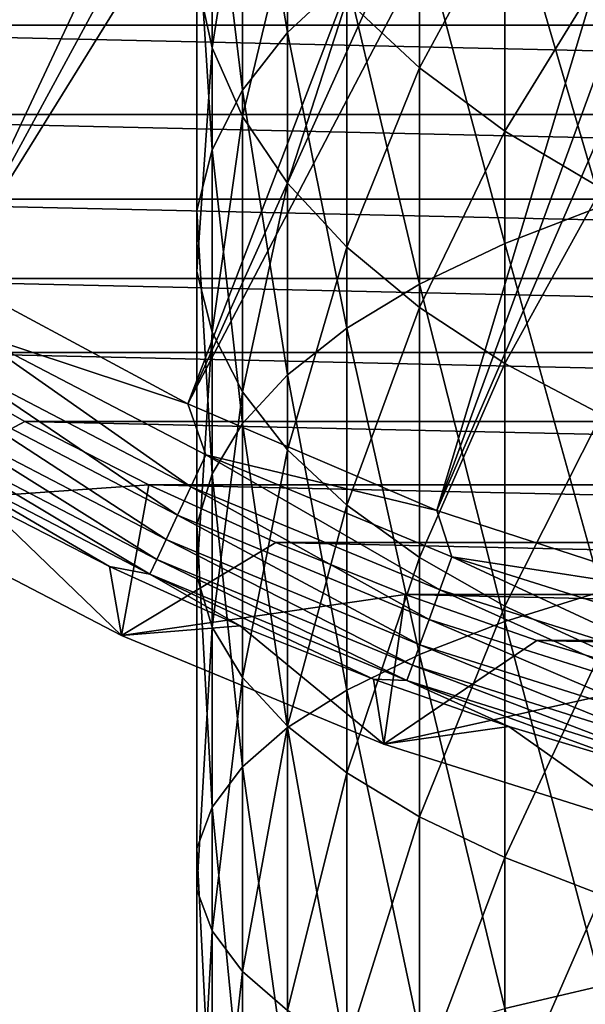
# Model space of a CAD drawing. Header units: metres. Extents: x -109 to 109, y -342 to 116.
# Tile 147 of 213: x -91.25 to -85.6, y 50.46 to 60.29. Entities that reach past the tile are written whole.
import ezdxf

# ---------------------------------------------------------------- set-up
doc = ezdxf.new("R2010")
doc.units = ezdxf.units.M
doc.layers.add('solid_505140_SW0001', color=7, linetype='CONTINUOUS')

msp = doc.modelspace()

# ---------------------------------------------------------------- linework, layer by layer
at = {"layer": 'solid_505140_SW0001'}
for points in [[(-96.322083, 60.91177, -253.347092), (-94.208534, 59.226273, -253.347092), (-86.506516, 71.243019, -248.168854)], [(-94.208534, 59.226273, -253.347092), (-85.846092, 70.736252, -248.168854), (-86.506516, 71.243019, -248.168854)], [(-94.208534, 59.226273, -253.347092), (-91.952393, 57.737011, -253.347092), (-85.846092, 70.736252, -248.168854)], [(-91.952393, 57.737011, -253.347092), (-85.160049, 70.264748, -248.168854), (-85.846092, 70.736252, -248.168854)], [(-91.952393, 57.737011, -253.347092), (-84.450264, 69.829788, -248.168854), (-85.160049, 70.264748, -248.168854)], [(-91.952393, 57.737011, -253.347092), (-89.571846, 56.455986, -253.347092), (-84.450264, 69.829788, -248.168854)], [(-89.571846, 56.455986, -253.347092), (-83.718689, 69.432571, -248.168854), (-84.450264, 69.829788, -248.168854)], [(-89.571846, 56.455986, -253.347092), (-82.967323, 69.074188, -248.168854), (-83.718689, 69.432571, -248.168854)], [(-89.571846, 56.455986, -253.347092), (-87.08606, 55.393513, -253.347092), (-82.967323, 69.074188, -248.168854)], [(-87.08606, 55.393513, -253.347092), (-82.198235, 68.755623, -248.168854), (-82.967323, 69.074188, -248.168854)], [(-87.08606, 55.393513, -253.347092), (-81.413521, 68.477737, -248.168854), (-82.198235, 68.755623, -248.168854)], [(-87.08606, 55.393513, -253.347092), (-84.515038, 54.55814, -253.347092), (-81.413521, 68.477737, -248.168854)], [(-88.576698, 60.16552, -0.098515), (-88.576698, 63.46394, -1.837521), (-89.026154, 62.7981, -2.993384)], [(-88.576698, 60.16552, -0.098515), (-87.985657, 60.718605, 1.053065), (-88.576698, 63.46394, -1.837521)], [(-89.328743, 60.012283, -7.829413), (-89.480934, 60.710785, -6.616852), (-89.328743, 62.732822, -9.535296)], [(-89.026154, 59.588009, -1.300947), (-89.026154, 62.7981, -2.993384), (-89.328743, 62.111904, -4.184579)], [(-89.328743, 60.012283, -7.829413), (-89.328743, 62.732822, -9.535296), (-89.026154, 61.959446, -10.671824)], [(-89.026154, 59.588009, -1.300947), (-88.576698, 60.16552, -0.098515), (-89.026154, 62.7981, -2.993384)], [(-85.440094, 58.431545, 5.697134), (-85.440094, 62.168362, 4.071598), (-86.408104, 61.725933, 3.150416)], [(-89.328743, 58.992844, -2.540135), (-89.328743, 62.111904, -4.184579), (-89.480934, 61.413403, -5.397141)], [(-89.328743, 58.992844, -2.540135), (-89.026154, 59.588009, -1.300947), (-89.328743, 62.111904, -4.184579)], [(-87.259956, 59.811768, -13.827971), (-87.985657, 60.490307, -12.830817), (-87.259956, 62.084152, -15.502048)], [(-87.259956, 59.811768, -13.827971), (-87.259956, 62.084152, -15.502048), (-86.408104, 61.386196, -16.378736)], [(-89.026154, 59.326088, -9.020608), (-89.328743, 60.012283, -7.829413), (-89.026154, 61.959446, -10.671824)], [(-89.026154, 59.326088, -9.020608), (-89.026154, 61.959446, -10.671824), (-88.576698, 61.209007, -11.77464)], [(-86.408104, 58.059261, 4.745437), (-86.408104, 61.725933, 3.150416), (-87.259956, 61.240784, 2.140291)], [(-86.408104, 58.059261, 4.745437), (-85.440094, 58.431545, 5.697134), (-86.408104, 61.725933, 3.150416)], [(-89.480934, 58.387005, -3.80155), (-89.480934, 61.413403, -5.397141), (-89.480934, 60.710785, -6.616852)], [(-89.480934, 58.387005, -3.80155), (-89.328743, 58.992844, -2.540135), (-89.480934, 61.413403, -5.397141)], [(-86.408104, 59.181347, -14.754413), (-87.259956, 59.811768, -13.827971), (-86.408104, 61.386196, -16.378736)], [(-86.408104, 59.181347, -14.754413), (-86.408104, 61.386196, -16.378736), (-85.440094, 60.749695, -17.178228)], [(-56.089169, 60.237408, -259), (-96.910835, 60.237408, -259), (-97.938728, 61.176922, -259)], [(-56.089169, 60.237408, -259), (-97.938728, 61.176922, -259), (-55.061275, 61.176922, -259)], [(-88.576698, 58.660248, -10.176472), (-89.026154, 59.326088, -9.020608), (-88.576698, 61.209007, -11.77464)], [(-88.576698, 58.660248, -10.176472), (-88.576698, 61.209007, -11.77464), (-87.985657, 60.490307, -12.830817)], [(-87.259956, 57.651035, 3.701851), (-87.259956, 61.240784, 2.140291), (-87.985657, 60.718605, 1.053065)], [(-87.259956, 57.651035, 3.701851), (-86.408104, 58.059261, 4.745437), (-87.259956, 61.240784, 2.140291)], [(-85.440094, 58.606438, -15.599278), (-86.408104, 59.181347, -14.754413), (-85.440094, 60.749695, -17.178228)], [(-89.480934, 57.777596, -5.070404), (-89.480934, 60.710785, -6.616852), (-89.328743, 60.012283, -7.829413)], [(-89.480934, 57.777596, -5.070404), (-89.480934, 58.387005, -3.80155), (-89.480934, 60.710785, -6.616852)], [(-87.985657, 57.211651, 2.578609), (-87.985657, 60.718605, 1.053065), (-88.576698, 60.16552, -0.098515)], [(-87.985657, 57.211651, 2.578609), (-87.259956, 57.651035, 3.701851), (-87.985657, 60.718605, 1.053065)], [(-87.985657, 58.022568, -11.283451), (-88.576698, 58.660248, -10.176472), (-87.985657, 60.490307, -12.830817)], [(-87.985657, 58.022568, -11.283451), (-87.985657, 60.490307, -12.830817), (-87.259956, 59.811768, -13.827971)], [(-57.157566, 59.345436, -259), (-95.84243, 59.345436, -259), (-96.910835, 60.237408, -259)], [(-57.157566, 59.345436, -259), (-96.910835, 60.237408, -259), (-56.089169, 60.237408, -259)], [(-88.576698, 56.746254, 1.388883), (-88.576698, 60.16552, -0.098515), (-89.026154, 59.588009, -1.300947)], [(-88.576698, 56.746254, 1.388883), (-87.985657, 57.211651, 2.578609), (-88.576698, 60.16552, -0.098515)], [(-89.328743, 57.171757, -6.331819), (-89.480934, 57.777596, -5.070404), (-89.328743, 60.012283, -7.829413)], [(-89.328743, 57.171757, -6.331819), (-89.328743, 60.012283, -7.829413), (-89.026154, 59.326088, -9.020608)], [(-87.259956, 57.420525, -12.328569), (-87.985657, 58.022568, -11.283451), (-87.259956, 59.811768, -13.827971)], [(-87.259956, 57.420525, -12.328569), (-87.259956, 59.811768, -13.827971), (-86.408104, 59.181347, -14.754413)], [(-89.026154, 56.260311, 0.146618), (-89.026154, 59.588009, -1.300947), (-89.328743, 58.992844, -2.540135)], [(-89.026154, 56.260311, 0.146618), (-88.576698, 56.746254, 1.388883), (-89.026154, 59.588009, -1.300947)], [(-58.265121, 58.502159, -259), (-94.734879, 58.502159, -259), (-95.84243, 59.345436, -259)], [(-58.265121, 58.502159, -259), (-95.84243, 59.345436, -259), (-57.157566, 59.345436, -259)], [(-89.026154, 56.576591, -7.571007), (-89.328743, 57.171757, -6.331819), (-89.026154, 59.326088, -9.020608)], [(-89.026154, 56.576591, -7.571007), (-89.026154, 59.326088, -9.020608), (-88.576698, 58.660248, -10.176472)], [(-86.408104, 56.861172, -13.299573), (-87.259956, 57.420525, -12.328569), (-86.408104, 59.181347, -14.754413)], [(-86.408104, 56.861172, -13.299573), (-86.408104, 59.181347, -14.754413), (-85.440094, 58.606438, -15.599278)], [(-89.328743, 55.75951, -1.133619), (-89.328743, 58.992844, -2.540135), (-89.480934, 58.387005, -3.80155)], [(-89.328743, 55.75951, -1.133619), (-89.026154, 56.260311, 0.146618), (-89.328743, 58.992844, -2.540135)], [(-88.576698, 55.999081, -8.773439), (-89.026154, 56.576591, -7.571007), (-88.576698, 58.660248, -10.176472)], [(-88.576698, 55.999081, -8.773439), (-88.576698, 58.660248, -10.176472), (-87.985657, 58.022568, -11.283451)], [(-85.440094, 56.351074, -14.185079), (-86.408104, 56.861172, -13.299573), (-85.440094, 58.606438, -15.599278)], [(-59.409733, 57.709148, -259), (-93.590271, 57.709148, -259), (-94.734879, 58.502159, -259)], [(-59.409733, 57.709148, -259), (-94.734879, 58.502159, -259), (-58.265121, 58.502159, -259)], [(-85.440094, 54.583595, 7.038583), (-85.440094, 58.431545, 5.697134), (-86.408104, 58.059261, 4.745437)], [(-89.480934, 55.249729, -2.436819), (-89.480934, 58.387005, -3.80155), (-89.480934, 57.777596, -5.070404)], [(-89.480934, 55.249729, -2.436819), (-89.328743, 55.75951, -1.133619), (-89.480934, 58.387005, -3.80155)], [(-87.985657, 55.445995, -9.925019), (-88.576698, 55.999081, -8.773439), (-87.985657, 58.022568, -11.283451)], [(-87.985657, 55.445995, -9.925019), (-87.985657, 58.022568, -11.283451), (-87.259956, 57.420525, -12.328569)], [(-86.408104, 54.28355, 6.061704), (-86.408104, 58.059261, 4.745437), (-87.259956, 57.651035, 3.701851)], [(-86.408104, 54.28355, 6.061704), (-85.440094, 54.583595, 7.038583), (-86.408104, 58.059261, 4.745437)], [(-60.588306, 56.968601, -259), (-92.411697, 56.968601, -259), (-93.590271, 57.709148, -259)], [(-60.588306, 56.968601, -259), (-93.590271, 57.709148, -259), (-59.409733, 57.709148, -259)], [(-91.754517, 57.17841, -253.519211), (-89.571846, 56.455986, -253.347092), (-91.952393, 57.737011, -253.347092)], [(-89.480934, 54.736942, -3.747704), (-89.480934, 57.777596, -5.070404), (-89.328743, 57.171757, -6.331819)], [(-89.480934, 54.736942, -3.747704), (-89.480934, 55.249729, -2.436819), (-89.480934, 57.777596, -5.070404)], [(-87.259956, 53.954533, 4.990505), (-87.259956, 57.651035, 3.701851), (-87.985657, 57.211651, 2.578609)], [(-87.259956, 53.954533, 4.990505), (-86.408104, 54.28355, 6.061704), (-87.259956, 57.651035, 3.701851)], [(-87.259956, 54.923817, -11.012245), (-87.985657, 55.445995, -9.925019), (-87.259956, 57.420525, -12.328569)], [(-87.259956, 54.923817, -11.012245), (-87.259956, 57.420525, -12.328569), (-86.408104, 56.861172, -13.299573)], [(-87.985657, 53.600399, 3.837543), (-87.985657, 57.211651, 2.578609), (-88.576698, 56.746254, 1.388883)], [(-87.985657, 53.600399, 3.837543), (-87.259956, 53.954533, 4.990505), (-87.985657, 57.211651, 2.578609)], [(-91.93045, 56.873676, -253.746521), (-89.542381, 55.630524, -253.746521), (-91.754517, 57.17841, -253.519211)], [(-91.754517, 57.17841, -253.519211), (-89.393669, 55.949432, -253.519211), (-89.571846, 56.455986, -253.347092)], [(-89.542381, 55.630524, -253.746521), (-89.393669, 55.949432, -253.519211), (-91.754517, 57.17841, -253.519211)], [(-89.328743, 54.227161, -5.050905), (-89.480934, 54.736942, -3.747704), (-89.328743, 57.171757, -6.331819)], [(-89.328743, 54.227161, -5.050905), (-89.328743, 57.171757, -6.331819), (-89.026154, 56.576591, -7.571007)], [(-92.411697, 56.968601, -259), (-91.200783, 56.281502, -259), (-92.750031, 55.454193, -258.739532)], [(-61.799213, 56.281502, -259), (-91.200783, 56.281502, -259), (-92.411697, 56.968601, -259)], [(-61.799213, 56.281502, -259), (-92.411697, 56.968601, -259), (-60.588306, 56.968601, -259)], [(-92.087463, 56.601723, -254.023773), (-89.675095, 55.345921, -254.023773), (-91.93045, 56.873676, -253.746521)], [(-89.675095, 55.345921, -254.023773), (-89.542381, 55.630524, -253.746521), (-91.93045, 56.873676, -253.746521)], [(-86.408104, 54.438667, -12.02237), (-87.259956, 54.923817, -11.012245), (-86.408104, 56.861172, -13.299573)], [(-86.408104, 54.438667, -12.02237), (-86.408104, 56.861172, -13.299573), (-85.440094, 56.351074, -14.185079)], [(-88.576698, 53.225307, 2.616335), (-88.576698, 56.746254, 1.388883), (-89.026154, 56.260311, 0.146618)], [(-88.576698, 53.225307, 2.616335), (-87.985657, 53.600399, 3.837543), (-88.576698, 56.746254, 1.388883)], [(-92.222038, 56.368633, -254.344772), (-89.788841, 55.10199, -254.344772), (-92.087463, 56.601723, -254.023773)], [(-89.788841, 55.10199, -254.344772), (-89.675095, 55.345921, -254.023773), (-92.087463, 56.601723, -254.023773)], [(-89.026154, 53.72636, -6.331141), (-89.328743, 54.227161, -5.050905), (-89.026154, 56.576591, -7.571007)], [(-89.026154, 53.72636, -6.331141), (-89.026154, 56.576591, -7.571007), (-88.576698, 55.999081, -8.773439)], [(-89.393669, 55.949432, -253.519211), (-87.08606, 55.393513, -253.347092), (-89.571846, 56.455986, -253.347092)], [(-92.331161, 56.179626, -254.702332), (-89.881073, 54.904194, -254.702332), (-92.222038, 56.368633, -254.344772)], [(-89.881073, 54.904194, -254.702332), (-89.788841, 55.10199, -254.344772), (-92.222038, 56.368633, -254.344772)], [(-85.440094, 53.996239, -12.943552), (-86.408104, 54.438667, -12.02237), (-85.440094, 56.351074, -14.185079)], [(-91.200783, 56.281502, -259), (-89.959984, 55.649303, -259), (-92.750031, 55.454193, -258.739532)], [(-63.040012, 55.649303, -259), (-89.959984, 55.649303, -259), (-91.200783, 56.281502, -259)], [(-63.040012, 55.649303, -259), (-91.200783, 56.281502, -259), (-61.799213, 56.281502, -259)], [(-89.026154, 52.833652, 1.341201), (-89.026154, 56.260311, 0.146618), (-89.328743, 55.75951, -1.133619)], [(-89.026154, 52.833652, 1.341201), (-88.576698, 53.225307, 2.616335), (-89.026154, 56.260311, 0.146618)], [(-92.412392, 56.038933, -255.088455), (-89.94973, 54.756954, -255.088455), (-92.331161, 56.179626, -254.702332)], [(-89.94973, 54.756954, -255.088455), (-89.881073, 54.904194, -254.702332), (-92.331161, 56.179626, -254.702332)], [(-92.412392, 56.038933, -255.088455), (-91.629364, 55.484882, -255.49202), (-90.352753, 54.834419, -255.49202)], [(-92.412392, 56.038933, -255.088455), (-90.352753, 54.834419, -255.49202), (-89.94973, 54.756954, -255.088455)], [(-89.542381, 55.630524, -253.746521), (-87.055054, 54.600239, -253.746521), (-89.393669, 55.949432, -253.519211)], [(-89.393669, 55.949432, -253.519211), (-86.9347, 54.930893, -253.519211), (-87.08606, 55.393513, -253.347092)], [(-87.055054, 54.600239, -253.746521), (-86.9347, 54.930893, -253.519211), (-89.393669, 55.949432, -253.519211)], [(-88.576698, 53.240417, -7.573406), (-89.026154, 53.72636, -6.331141), (-88.576698, 55.999081, -8.773439)], [(-88.576698, 53.240417, -7.573406), (-88.576698, 55.999081, -8.773439), (-87.985657, 55.445995, -9.925019)], [(-89.328743, 52.430023, 0.027088), (-89.328743, 55.75951, -1.133619), (-89.480934, 55.249729, -2.436819)], [(-89.328743, 52.430023, 0.027088), (-89.026154, 52.833652, 1.341201), (-89.328743, 55.75951, -1.133619)], [(-89.959984, 55.649303, -259), (-90.235161, 54.145031, -258.739532), (-92.750031, 55.454193, -258.739532)], [(-89.959984, 55.649303, -259), (-88.692764, 55.073692, -259), (-90.235161, 54.145031, -258.739532)], [(-64.307236, 55.073692, -259), (-88.692764, 55.073692, -259), (-89.959984, 55.649303, -259)], [(-64.307236, 55.073692, -259), (-89.959984, 55.649303, -259), (-63.040012, 55.649303, -259)], [(-89.675095, 55.345921, -254.023773), (-87.162453, 54.305149, -254.023773), (-89.542381, 55.630524, -253.746521)], [(-87.162453, 54.305149, -254.023773), (-87.055054, 54.600239, -253.746521), (-89.542381, 55.630524, -253.746521)], [(-92.750031, 55.454193, -258.739532), (-90.235161, 54.145031, -258.739532), (-91.629364, 55.484882, -255.49202)], [(-90.235161, 54.145031, -258.739532), (-90.352753, 54.834419, -255.49202), (-91.629364, 55.484882, -255.49202)], [(-87.985657, 52.775024, -8.763133), (-88.576698, 53.240417, -7.573406), (-87.985657, 55.445995, -9.925019)], [(-87.985657, 52.775024, -8.763133), (-87.985657, 55.445995, -9.925019), (-87.259956, 54.923817, -11.012245)], [(-89.788841, 55.10199, -254.344772), (-87.254509, 54.052235, -254.344772), (-89.675095, 55.345921, -254.023773)], [(-87.254509, 54.052235, -254.344772), (-87.162453, 54.305149, -254.023773), (-89.675095, 55.345921, -254.023773)], [(-86.9347, 54.930893, -253.519211), (-84.515038, 54.55814, -253.347092), (-87.08606, 55.393513, -253.347092)], [(-89.480934, 52.019157, -1.310595), (-89.480934, 55.249729, -2.436819), (-89.480934, 54.736942, -3.747704)], [(-89.480934, 52.019157, -1.310595), (-89.328743, 52.430023, 0.027088), (-89.480934, 55.249729, -2.436819)], [(-88.692764, 55.073692, -259), (-87.400833, 54.555477, -259), (-90.235161, 54.145031, -258.739532)], [(-89.881073, 54.904194, -254.702332), (-87.329155, 53.847153, -254.702332), (-89.788841, 55.10199, -254.344772)], [(-87.329155, 53.847153, -254.702332), (-87.254509, 54.052235, -254.344772), (-89.788841, 55.10199, -254.344772)], [(-65.599167, 54.555477, -259), (-87.400833, 54.555477, -259), (-88.692764, 55.073692, -259)], [(-65.599167, 54.555477, -259), (-88.692764, 55.073692, -259), (-64.307236, 55.073692, -259)], [(-89.94973, 54.756954, -255.088455), (-87.384712, 53.694492, -255.088455), (-89.881073, 54.904194, -254.702332)], [(-87.384712, 53.694492, -255.088455), (-87.329155, 53.847153, -254.702332), (-89.881073, 54.904194, -254.702332)], [(-87.259956, 52.335636, -9.886374), (-87.985657, 52.775024, -8.763133), (-87.259956, 54.923817, -11.012245)], [(-87.259956, 52.335636, -9.886374), (-87.259956, 54.923817, -11.012245), (-86.408104, 54.438667, -12.02237)], [(-87.055054, 54.600239, -253.746521), (-84.487389, 53.790657, -253.746521), (-86.9347, 54.930893, -253.519211)], [(-86.9347, 54.930893, -253.519211), (-84.396317, 54.130543, -253.519211), (-84.515038, 54.55814, -253.347092)], [(-84.487389, 53.790657, -253.746521), (-84.396317, 54.130543, -253.519211), (-86.9347, 54.930893, -253.519211)], [(-90.235161, 54.145031, -258.739532), (-89.048248, 54.241886, -255.49202), (-90.352753, 54.834419, -255.49202)], [(-89.94973, 54.756954, -255.088455), (-90.352753, 54.834419, -255.49202), (-89.048248, 54.241886, -255.49202)], [(-89.94973, 54.756954, -255.088455), (-89.048248, 54.241886, -255.49202), (-87.718468, 53.708473, -255.49202)], [(-89.94973, 54.756954, -255.088455), (-87.718468, 53.708473, -255.49202), (-87.384712, 53.694492, -255.088455)], [(-89.480934, 51.605865, -2.656166), (-89.480934, 54.736942, -3.747704), (-89.328743, 54.227161, -5.050905)], [(-89.480934, 51.605865, -2.656166), (-89.480934, 52.019157, -1.310595), (-89.480934, 54.736942, -3.747704)], [(-87.162453, 54.305149, -254.023773), (-84.568665, 53.487331, -254.023773), (-87.055054, 54.600239, -253.746521)], [(-84.568665, 53.487331, -254.023773), (-84.487389, 53.790657, -253.746521), (-87.055054, 54.600239, -253.746521)], [(-85.440094, 50.646084, 8.088429), (-85.440094, 54.583595, 7.038583), (-86.408104, 54.28355, 6.061704)], [(-87.400833, 54.555477, -259), (-87.615608, 53.059971, -258.739532), (-90.235161, 54.145031, -258.739532)], [(-87.400833, 54.555477, -259), (-86.086472, 54.095543, -259), (-87.615608, 53.059971, -258.739532)], [(-66.913528, 54.095543, -259), (-86.086472, 54.095543, -259), (-87.400833, 54.555477, -259)], [(-66.913528, 54.095543, -259), (-87.400833, 54.555477, -259), (-65.599167, 54.555477, -259)], [(-86.408104, 51.92741, -10.92996), (-87.259956, 52.335636, -9.886374), (-86.408104, 54.438667, -12.02237)], [(-86.408104, 51.92741, -10.92996), (-86.408104, 54.438667, -12.02237), (-85.440094, 53.996239, -12.943552)], [(-86.408104, 50.419952, 7.091843), (-86.408104, 54.28355, 6.061704), (-87.259956, 53.954533, 4.990505)], [(-87.254509, 54.052235, -254.344772), (-84.638329, 53.227356, -254.344772), (-87.162453, 54.305149, -254.023773)], [(-84.638329, 53.227356, -254.344772), (-84.568665, 53.487331, -254.023773), (-87.162453, 54.305149, -254.023773)], [(-86.408104, 50.419952, 7.091843), (-85.440094, 50.646084, 8.088429), (-86.408104, 54.28355, 6.061704)], [(-90.235161, 54.145031, -258.739532), (-87.615608, 53.059971, -258.739532), (-89.048248, 54.241886, -255.49202)], [(-89.328743, 51.194996, -3.993849), (-89.480934, 51.605865, -2.656166), (-89.328743, 54.227161, -5.050905)], [(-89.328743, 51.194996, -3.993849), (-89.328743, 54.227161, -5.050905), (-89.026154, 53.72636, -6.331141)], [(-87.615608, 53.059971, -258.739532), (-87.718468, 53.708473, -255.49202), (-89.048248, 54.241886, -255.49202)], [(-86.086472, 54.095543, -259), (-84.753281, 53.695206, -259), (-87.615608, 53.059971, -258.739532)], [(-68.246719, 53.695206, -259), (-84.753281, 53.695206, -259), (-86.086472, 54.095543, -259)], [(-68.246719, 53.695206, -259), (-86.086472, 54.095543, -259), (-66.913528, 54.095543, -259)], [(-87.329155, 53.847153, -254.702332), (-84.694809, 53.016548, -254.702332), (-87.254509, 54.052235, -254.344772)], [(-84.694809, 53.016548, -254.702332), (-84.638329, 53.227356, -254.344772), (-87.254509, 54.052235, -254.344772)], [(-85.440094, 51.55513, -11.881657), (-86.408104, 51.92741, -10.92996), (-85.440094, 53.996239, -12.943552)], [(-87.259956, 50.171986, 5.999032), (-87.259956, 53.954533, 4.990505), (-87.985657, 53.600399, 3.837543)], [(-87.259956, 50.171986, 5.999032), (-86.408104, 50.419952, 7.091843), (-87.259956, 53.954533, 4.990505)], [(-87.384712, 53.694492, -255.088455), (-84.736862, 52.859627, -255.088455), (-87.329155, 53.847153, -254.702332)], [(-84.736862, 52.859627, -255.088455), (-84.694809, 53.016548, -254.702332), (-87.329155, 53.847153, -254.702332)], [(-89.026154, 50.79137, -5.307961), (-89.328743, 51.194996, -3.993849), (-89.026154, 53.72636, -6.331141)], [(-89.026154, 50.79137, -5.307961), (-89.026154, 53.72636, -6.331141), (-88.576698, 53.240417, -7.573406)], [(-87.615608, 53.059971, -258.739532), (-86.366096, 53.23526, -255.49202), (-87.718468, 53.708473, -255.49202)], [(-87.384712, 53.694492, -255.088455), (-87.718468, 53.708473, -255.49202), (-86.366096, 53.23526, -255.49202)], [(-84.753281, 53.695206, -259), (-84.911644, 52.207417, -258.739532), (-87.615608, 53.059971, -258.739532)], [(-87.384712, 53.694492, -255.088455), (-86.366096, 53.23526, -255.49202), (-84.993858, 52.823193, -255.49202)], [(-87.384712, 53.694492, -255.088455), (-84.993858, 52.823193, -255.49202), (-84.736862, 52.859627, -255.088455)], [(-87.985657, 49.905094, 4.82281), (-87.985657, 53.600399, 3.837543), (-88.576698, 53.225307, 2.616335)], [(-87.985657, 49.905094, 4.82281), (-87.259956, 50.171986, 5.999032), (-87.985657, 53.600399, 3.837543)], [(-88.576698, 50.399712, -6.583096), (-89.026154, 50.79137, -5.307961), (-88.576698, 53.240417, -7.573406)], [(-88.576698, 49.622406, 3.576966), (-88.576698, 53.225307, 2.616335), (-89.026154, 52.833652, 1.341201)], [(-88.576698, 50.399712, -6.583096), (-88.576698, 53.240417, -7.573406), (-87.985657, 52.775024, -8.763133)], [(-88.576698, 49.622406, 3.576966), (-87.985657, 49.905094, 4.82281), (-88.576698, 53.225307, 2.616335)], [(-87.615608, 53.059971, -258.739532), (-84.911644, 52.207417, -258.739532), (-86.366096, 53.23526, -255.49202)], [(-84.911644, 52.207417, -258.739532), (-84.993858, 52.823193, -255.49202), (-86.366096, 53.23526, -255.49202)], [(-89.026154, 49.327232, 2.276106), (-89.026154, 52.833652, 1.341201), (-89.328743, 52.430023, 0.027088)], [(-89.026154, 49.327232, 2.276106), (-88.576698, 49.622406, 3.576966), (-89.026154, 52.833652, 1.341201)], [(-87.985657, 50.02462, -7.804303), (-88.576698, 50.399712, -6.583096), (-87.985657, 52.775024, -8.763133)], [(-87.985657, 50.02462, -7.804303), (-87.985657, 52.775024, -8.763133), (-87.259956, 52.335636, -9.886374)], [(-89.328743, 49.023037, 0.935482), (-89.328743, 52.430023, 0.027088), (-89.480934, 52.019157, -1.310595)], [(-89.328743, 49.023037, 0.935482), (-89.026154, 49.327232, 2.276106), (-89.328743, 52.430023, 0.027088)], [(-87.259956, 49.67049, -8.957265), (-87.985657, 50.02462, -7.804303), (-87.259956, 52.335636, -9.886374)], [(-87.259956, 49.67049, -8.957265), (-87.259956, 52.335636, -9.886374), (-86.408104, 51.92741, -10.92996)], [(-89.480934, 48.713387, -0.429188), (-89.480934, 52.019157, -1.310595), (-89.480934, 51.605865, -2.656166)], [(-89.480934, 48.713387, -0.429188), (-89.328743, 49.023037, 0.935482), (-89.480934, 52.019157, -1.310595)], [(-86.408104, 49.341473, -10.028465), (-87.259956, 49.67049, -8.957265), (-86.408104, 51.92741, -10.92996)], [(-86.408104, 49.341473, -10.028465), (-86.408104, 51.92741, -10.92996), (-85.440094, 51.55513, -11.881657)], [(-89.480934, 48.401909, -1.801905), (-89.480934, 51.605865, -2.656166), (-89.328743, 51.194996, -3.993849)], [(-89.480934, 48.401909, -1.801905), (-89.480934, 48.713387, -0.429188), (-89.480934, 51.605865, -2.656166)], [(-85.440094, 49.041424, -11.005343), (-86.408104, 49.341473, -10.028465), (-85.440094, 51.55513, -11.881657)], [(-89.328743, 48.092255, -3.166575), (-89.480934, 48.401909, -1.801905), (-89.328743, 51.194996, -3.993849)], [(-89.328743, 48.092255, -3.166575), (-89.328743, 51.194996, -3.993849), (-89.026154, 50.79137, -5.307961)], [(-89.026154, 47.788059, -4.507199), (-89.328743, 48.092255, -3.166575), (-89.026154, 50.79137, -5.307961)], [(-89.026154, 47.788059, -4.507199), (-89.026154, 50.79137, -5.307961), (-88.576698, 50.399712, -6.583096)], [(-85.440094, 46.641071, 8.84079), (-85.440094, 50.646084, 8.088429), (-86.408104, 50.419952, 7.091843)]]:
    msp.add_3dface(points, dxfattribs=at)

doc.saveas('drawing.dxf')
